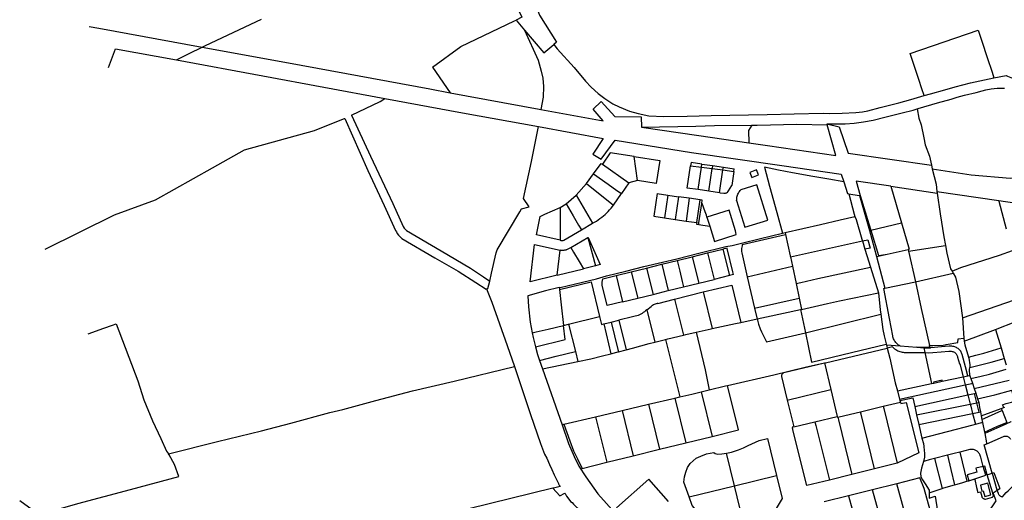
# Model space of a CAD drawing. Header units: inches. Extents: x 210911 to 224988, y 571697 to 586201.
# Tile 4 of 256: x 211885 to 212792, y 573145 to 573588. Entities that reach past the tile are written whole.
import ezdxf

# ---------------------------------------------------------------- set-up
doc = ezdxf.new("R2010")
doc.units = ezdxf.units.IN
doc.header["$MEASUREMENT"] = 0

msp = doc.modelspace()

# ---------------------------------------------------------------- linework, layer by layer
for points in [[(212332.02, 573622.49), (212347.45, 573590.16), (212342.211, 573587.563)], [(212361.998, 573597.018), (212364.022, 573592.01), (212379.588, 573567.146), (212377.233, 573565.221)], [(212052.831, 573562.697), (212055.889, 573564.23), (212107.509, 573588.399)], [(212265.261, 573544.337), (212291.37, 573563.26), (212340.929, 573586.95)], [(212340.929, 573586.95), (212342.211, 573587.563)], [(212342.211, 573587.563), (212350.019, 573578.415)], [(211948.882, 573581.741), (211957.606, 573580.104), (212052.831, 573562.697)], [(212350.019, 573578.415), (212362.723, 573550.654), (212365.467, 573540.463), (212366.869, 573533.979), (212367.671, 573526.409), (212367.373, 573516.688), (212365.132, 573505.154)], [(212350.019, 573578.415), (212367.835, 573557.539), (212377.233, 573565.221)], [(212718.428, 573517.969), (212716.276, 573524.386), (212713.394, 573532.981), (212710.083, 573542.848), (212705.415, 573556.717), (212768.142, 573578.433), (212771.533, 573568.22), (212776.422, 573553.175), (212781.042, 573539.484), (212782.757, 573534.4)], [(211966.436, 573544.035), (211973.074, 573561.247), (212029.303, 573550.904)], [(212029.303, 573550.904), (212040.932, 573556.733), (212052.831, 573562.697)], [(212052.831, 573562.697), (212132.415, 573548.15), (212262.766, 573524.1), (212281.663, 573520.601)], [(212377.233, 573565.221), (212380.3, 573561.23), (212395.76, 573543.93), (212406.22, 573531.28), (212411.53, 573525.79), (212418.03, 573519.81), (212424.09, 573515.39), (212431.5, 573510.52), (212437.4, 573507.52), (212446.87, 573503.72), (212454.9, 573501.51), (212464.63, 573499.51), (212478.49, 573498.79), (212499.999, 573499.142), (212522.001, 573499.738), (212573.593, 573500.673), (212598.747, 573501.341), (212625.328, 573501.761), (212631.371, 573501.634), (212642.805, 573501.809), (212655.455, 573502.337), (212661.465, 573502.941), (212666.547, 573503.981), (212677.871, 573506.898), (212694.988, 573511.279), (212706.136, 573514.337), (212718.428, 573517.969)], [(212029.303, 573550.904), (212108.756, 573536.289), (212221.371, 573515.42)], [(212265.261, 573544.337), (212281.663, 573520.601)], [(212718.428, 573517.969), (212724.384, 573519.729), (212737.431, 573523.24), (212746.898, 573526.072), (212761.143, 573529.809), (212782.62, 573534.374), (212782.757, 573534.4)], [(212782.757, 573534.4), (212793.999, 573536.556), (212795.331, 573535.886), (212804.519, 573532.259), (212811.29, 573529.646), (212814.232, 573527.433), (212819.305, 573524.828), (212827.191, 573521.011)], [(212711.863, 573505.767), (212713.017, 573506.161), (212730.766, 573511.453), (212743.242, 573514.745), (212748.739, 573516.475), (212755.495, 573518.326), (212766.243, 573520.936), (212772.027, 573522.402), (212775.4, 573523.382), (212780.288, 573524.207), (212785.763, 573524.977), (212792.466, 573524.957)], [(212190.47, 573500.065), (212216.89, 573512.7), (212221.371, 573515.42)], [(212221.371, 573515.42), (212292.835, 573502.176), (212362.915, 573489.412)], [(212281.663, 573520.601), (212363.569, 573505.436), (212365.132, 573505.154)], [(212365.132, 573505.154), (212422.585, 573494.78), (212413.442, 573505.642), (212420.756, 573512.477), (212433.344, 573498.832), (212457.716, 573498.382), (212457.968, 573488.999)], [(212645.499, 573492.05), (212653.995, 573492.652), (212662.459, 573493.807), (212671.285, 573495.449), (212682.257, 573498.18), (212698.128, 573502.012), (212708.203, 573504.519), (212711.863, 573505.767)], [(212711.863, 573505.767), (212713.467, 573497.292), (212715.812, 573491.05), (212717.998, 573478.969), (212719.449, 573472.501), (212723.305, 573462.168), (212725.245, 573453.87)], [(211908.29, 573376.36), (211972.08, 573408.2), (212009.88, 573421.88), (212062.3, 573451.32), (212091.95, 573468.12), (212156.59, 573485.95), (212183.12, 573496.55), (212184.165, 573497.05)], [(212184.165, 573497.05), (212184.28, 573496.77), (212205.65, 573449.11), (212220.75, 573416.71), (212231.2, 573393.54), (212231.96, 573392.28), (212232.74, 573390.84), (212233.84, 573389.38), (212236.95, 573386.38), (212267.31, 573368.45), (212288.82, 573356.09), (212305.15, 573345.65)], [(212190.47, 573500.065), (212208.13, 573462.31), (212228.57, 573418.47), (212238.19, 573397.25), (212239.12, 573395.94), (212239.96, 573394.96), (212240.72, 573394.22), (212241.34, 573393.73), (212273.15, 573374.95), (212300.18, 573358.8), (212312.19, 573351.09)], [(212349.025, 573423.056), (212356.58, 573457.13), (212362.915, 573489.412)], [(212362.915, 573489.412), (212422.554, 573478.549), (212413.14, 573463.892), (212420.647, 573459.428), (212433.529, 573476.778), (212504.056, 573465.567), (212587.162, 573453.644), (212641.997, 573445.454), (212644.281, 573438.448)], [(212457.968, 573488.999), (212507.893, 573489.845)], [(212457.968, 573488.999), (212510.631, 573481.37), (212556.876, 573474.551)], [(212507.893, 573489.845), (212525.098, 573490.304), (212559.655, 573490.803)], [(212559.655, 573490.803), (212556.41, 573485.76), (212556.876, 573474.551)], [(212556.876, 573474.551), (212574.143, 573472.005), (212637.112, 573462.87), (212629.111, 573491.07)], [(212559.655, 573490.803), (212564.417, 573490.872), (212601.153, 573491.818)], [(212601.153, 573491.818), (212629.111, 573491.07)], [(212628.877, 573491.895), (212645.499, 573492.05)], [(212628.877, 573491.895), (212640.154, 573489.331), (212648.318, 573464.962), (212725.245, 573453.87)], [(212628.877, 573491.895), (212629.111, 573491.07)], [(212428.899, 573465.264), (212421.852, 573454.716)], [(212451.119, 573461.827), (212428.899, 573465.264)], [(212454.229, 573439.791), (212451.119, 573461.827)], [(212451.119, 573461.827), (212474.659, 573458.186)], [(212413.705, 573445.754), (212420.775, 573455.47), (212421.852, 573454.716)], [(212421.852, 573454.716), (212446.317, 573437.587)], [(212474.659, 573458.186), (212471.484, 573437.13)], [(212500.009, 573432.833), (212503.134, 573453.403)], [(212513.503, 573454.939), (212503.573, 573456.293), (212503.134, 573453.403)], [(212503.134, 573453.403), (212513.079, 573452.095)], [(212509.977, 573431.307), (212513.079, 573452.095)], [(212513.079, 573452.095), (212513.503, 573454.939)], [(212513.079, 573452.095), (212523.013, 573450.788)], [(212513.503, 573454.939), (212523.429, 573453.586)], [(212519.897, 573429.832), (212523.013, 573450.788)], [(212523.429, 573453.586), (212523.013, 573450.788)], [(212523.013, 573450.788), (212532.948, 573449.481)], [(212523.429, 573453.586), (212533.338, 573452.094)], [(212532.948, 573449.481), (212533.338, 573452.094)], [(212533.338, 573452.094), (212543.295, 573450.641)], [(212542.942, 573448.166), (212543.295, 573450.641)], [(212644.281, 573438.448), (212630.515, 573440.963), (212615.693, 573443.55), (212597.066, 573446.908), (212584.095, 573449.282), (212571.196, 573451.949), (212575.772, 573434.405), (212582.489, 573410.121), (212587.814, 573391.11)], [(212725.245, 573453.87), (212725.93, 573450.522)], [(212725.93, 573450.522), (212729.479, 573436.322), (212730.234, 573429.631)], [(212725.93, 573450.522), (212761.849, 573445.068), (212797.836, 573442.019), (212850.557, 573442.198)], [(212407.079, 573436.877), (212413.705, 573445.754)], [(212413.705, 573445.754), (212427.177, 573436.224), (212435.303, 573430.58), (212439.421, 573427.684)], [(212529.798, 573428.358), (212532.948, 573449.481)], [(212532.948, 573449.481), (212542.942, 573448.166)], [(212542.942, 573448.166), (212541.06, 573434.988)], [(212565.657, 573444.873), (212563.83, 573449.54), (212557.678, 573447.127), (212559.507, 573442.481), (212565.657, 573444.873)], [(212397.573, 573426.079), (212407.079, 573436.877)], [(212407.079, 573436.877), (212432.045, 573417.147)], [(212446.317, 573437.587), (212446.309, 573437.575), (212439.421, 573427.684)], [(212454.229, 573439.791), (212446.317, 573437.587)], [(212471.484, 573437.13), (212454.229, 573439.791)], [(212509.977, 573431.307), (212500.009, 573432.833)], [(212530.482, 573428.256), (212533.664, 573427.972), (212534.264, 573427.965), (212534.789, 573427.993), (212535.302, 573428.114), (212535.982, 573428.347), (212536.517, 573428.534), (212536.962, 573428.786), (212537.363, 573429.056), (212537.623, 573429.328), (212538.137, 573430.088), (212541.06, 573434.988)], [(212545.613, 573421.336), (212553.095, 573396.733), (212574.248, 573403.188), (212564.21, 573435.65), (212549.496, 573431.166)], [(212644.281, 573438.448), (212647.811, 573427.618), (212649.134, 573427.414)], [(212687.605, 573434.53), (212655.716, 573439.235), (212659.543, 573425.811)], [(212687.605, 573434.53), (212730.393, 573428.223)], [(212687.605, 573434.53), (212697.439, 573400.752)], [(212347.27, 573413.53), (212354.376, 573415.377), (212349.025, 573423.056)], [(212388.463, 573418.133), (212397.573, 573426.079)], [(212397.573, 573426.079), (212412.776, 573400.312)], [(212432.045, 573417.147), (212439.421, 573427.684)], [(212472.39, 573427.728), (212469.273, 573406.807), (212479.13, 573405.338)], [(212472.39, 573427.728), (212482.233, 573426.231)], [(212482.233, 573426.231), (212479.13, 573405.338)], [(212482.233, 573426.231), (212492.148, 573424.703)], [(212492.148, 573424.703), (212489.066, 573403.858)], [(212501.982, 573423.319), (212492.148, 573424.703)], [(212501.982, 573423.319), (212498.953, 573402.385)], [(212511.889, 573421.943), (212501.982, 573423.319)], [(212519.897, 573429.832), (212509.977, 573431.307)], [(212529.798, 573428.358), (212519.897, 573429.832)], [(212530.482, 573428.256), (212529.798, 573428.358)], [(212545.613, 573421.336), (212545.618, 573422.324), (212545.695, 573423.309), (212545.846, 573424.285), (212546.069, 573425.247), (212546.363, 573426.191), (212546.726, 573427.109), (212547.156, 573427.999), (212547.651, 573428.854), (212548.208, 573429.669), (212548.824, 573430.442), (212549.496, 573431.166)], [(212649.134, 573427.414), (212658.616, 573425.954), (212658.869, 573425.915)], [(212649.134, 573427.414), (212653.782, 573408.639), (212654.603, 573406.684)], [(212658.869, 573425.915), (212667.966, 573393.64)], [(212658.869, 573425.915), (212659.543, 573425.811)], [(212659.543, 573425.811), (212667.509, 573399.809), (212669.304, 573393.945)], [(212730.234, 573429.631), (212787.302, 573421.24)], [(212730.234, 573429.631), (212730.393, 573428.223)], [(212730.393, 573428.223), (212733.223, 573408.926), (212736.457, 573387.829), (212738.077, 573379.685)], [(212382.895, 573384.704), (212361.14, 573389.681), (212364.562, 573406.682), (212368.935, 573408.794), (212382.857, 573414.929)], [(212382.857, 573414.929), (212388.463, 573418.133)], [(212382.857, 573414.929), (212382.895, 573384.704)], [(212388.463, 573418.133), (212394.854, 573407.145), (212399.89, 573398.615), (212402.445, 573394.349)], [(212412.776, 573400.312), (212414.537, 573401.288), (212416.261, 573402.327), (212417.948, 573403.425), (212419.595, 573404.583), (212421.2, 573405.798), (212422.761, 573407.07), (212424.276, 573408.396), (212425.743, 573409.774), (212427.16, 573411.204), (212428.526, 573412.683), (212429.838, 573414.21)], [(212429.838, 573414.21), (212432.045, 573417.147)], [(212508.909, 573400.902), (212511.889, 573421.943)], [(212510.69, 573399.216), (212510.889, 573400.622), (212513.426, 573418.543)], [(212513.426, 573418.543), (212513.438, 573418.623), (212513.869, 573421.663), (212511.889, 573421.943)], [(212513.426, 573418.543), (212513.889, 573418.474)], [(212517.871, 573407.772), (212516.674, 573410.965), (212513.889, 573418.474)], [(212787.302, 573421.24), (212838.763, 573413.674), (212848.946, 573413.09)], [(212787.302, 573421.24), (212787.412, 573420.81), (212793.993, 573395.171)], [(212319.58, 573354.26), (212323.78, 573373.08), (212324.7, 573375.84), (212345.62, 573410.73), (212347.27, 573413.53)], [(212479.13, 573405.338), (212489.066, 573403.858)], [(212518.25, 573406.087), (212517.871, 573407.772)], [(212545.107, 573389.838), (212544.969, 573391.737), (212544.627, 573393.429), (212538.693, 573412.525), (212518.25, 573406.087)], [(212518.25, 573406.087), (212520.859, 573397.751)], [(212590.178, 573391.677), (212622.863, 573399.171), (212640.987, 573403.357), (212654.603, 573406.684)], [(212654.603, 573406.684), (212655.778, 573403.886), (212661.137, 573385.538), (212661.562, 573384.134)], [(212402.445, 573394.349), (212412.776, 573400.312)], [(212489.066, 573403.858), (212498.953, 573402.385)], [(212498.953, 573402.385), (212508.909, 573400.902)], [(212508.909, 573400.902), (212508.71, 573399.496), (212510.69, 573399.216)], [(212510.68, 573399.147), (212510.69, 573399.216)], [(212510.68, 573399.147), (212514.504, 573398.596), (212520.859, 573397.751)], [(212520.859, 573397.751), (212525.27, 573383.66), (212545.107, 573389.838)], [(212669.304, 573393.945), (212697.439, 573400.752)], [(212697.439, 573400.752), (212704.521, 573376.368), (212703.725, 573376.188)], [(212386.384, 573384.714), (212402.445, 573394.349)], [(212392.835, 573377.919), (212408.537, 573387.226)], [(212408.537, 573387.226), (212408.674, 573387.306), (212419.767, 573362.185), (212415.357, 573360.96)], [(212408.537, 573387.226), (212415.357, 573360.96)], [(212416.53, 573349.18), (212425.489, 573351.913), (212443.437, 573356.32), (212460.028, 573360.42), (212477.36, 573364.386), (212490.598, 573367.595), (212510.656, 573372.664), (212535.671, 573378.83), (212541.483, 573379.95), (212550.214, 573381.959), (212567.464, 573386.225), (212587.814, 573391.11)], [(212550.825, 573380.79), (212590.532, 573390.099)], [(212587.814, 573391.11), (212590.178, 573391.677)], [(212590.178, 573391.677), (212590.532, 573390.099)], [(212590.532, 573390.099), (212595.001, 573370.202)], [(212667.966, 573393.64), (212669.304, 573393.945)], [(212667.966, 573393.64), (212674.574, 573369.583)], [(212669.304, 573393.945), (212676.439, 573370.632), (212684.298, 573371.786)], [(212380.153, 573352.43), (212355.293, 573346.321), (212359.316, 573380.669), (212383.058, 573375.539)], [(212382.895, 573384.704), (212383.466, 573384.548), (212384.05, 573384.455), (212384.64, 573384.425), (212385.231, 573384.458), (212385.814, 573384.555), (212386.384, 573384.714)], [(212388.525, 573375.935), (212392.835, 573377.919)], [(212392.835, 573377.919), (212395.317, 573373.726), (212400.325, 573365.175), (212404.388, 573358.288)], [(212536.946, 573377.358), (212532.916, 573376.375)], [(212542.605, 573353.007), (212541.996, 573355.627), (212536.981, 573377.207), (212536.946, 573377.358)], [(212550.825, 573380.79), (212550.539, 573379.543), (212550.326, 573378.282), (212550.189, 573377.01), (212550.128, 573375.732), (212550.141, 573374.453), (212550.231, 573373.177)], [(212595.175, 573369.377), (212661.562, 573384.134)], [(212661.562, 573384.134), (212666.545, 573385.177), (212668.555, 573377.396), (212663.906, 573376.399)], [(212661.562, 573384.134), (212663.906, 573376.399)], [(212704.056, 573374.688), (212738.077, 573379.685)], [(212738.077, 573379.685), (212739.48, 573372.633), (212742.702, 573358.336), (212744.233, 573356.126)], [(212380.153, 573352.43), (212383.058, 573375.539)], [(212388.525, 573375.935), (212387.78, 573375.649), (212387.01, 573375.437), (212386.223, 573375.302), (212385.427, 573375.244), (212384.629, 573375.265), (212383.837, 573375.363), (212383.058, 573375.539)], [(212490.707, 573365.934), (212504.702, 573369.495)], [(212504.702, 573369.495), (212518.766, 573372.924)], [(212504.702, 573369.495), (212510.723, 573345.202)], [(212518.766, 573372.924), (212532.916, 573376.375)], [(212518.766, 573372.924), (212524.787, 573348.645)], [(212532.916, 573376.375), (212538.867, 573352.092)], [(212550.231, 573373.177), (212555.246, 573351.011)], [(212595.001, 573370.202), (212595.175, 573369.377)], [(212595.175, 573369.377), (212596.994, 573360.74)], [(212663.906, 573376.399), (212665.673, 573370.566), (212668.963, 573359.918)], [(212674.574, 573369.583), (212684.298, 573371.786)], [(212674.574, 573369.583), (212682.29, 573340.383)], [(212684.298, 573371.786), (212703.725, 573376.188)], [(212703.725, 573376.188), (212704.056, 573374.688)], [(212704.056, 573374.688), (212710.31, 573346.387)], [(212744.233, 573356.126), (212752.195, 573359.55), (212788.03, 573371.025), (212799.879, 573375.157)], [(212415.357, 573360.96), (212404.388, 573358.288)], [(212462.531, 573359.07), (212476.608, 573362.549)], [(212476.608, 573362.549), (212490.707, 573365.934)], [(212476.608, 573362.549), (212482.576, 573338.239)], [(212490.707, 573365.934), (212493.102, 573356.218), (212495.454, 573346.608), (212496.641, 573341.711)], [(212555.246, 573351.011), (212596.994, 573360.74)], [(212596.994, 573360.74), (212600.333, 573344.887)], [(212620.349, 573349.5), (212668.963, 573359.918)], [(212668.963, 573359.918), (212676.291, 573336.201)], [(212312.19, 573351.09), (212317.941, 573347.09)], [(212317.941, 573347.09), (212319.58, 573354.26)], [(212380.153, 573352.43), (212404.388, 573358.288)], [(212440.343, 573327.872), (212426.245, 573324.434), (212421.586, 573343.382), (212421.604, 573345.983), (212422.106, 573349.082), (212434.394, 573352.113)], [(212434.394, 573352.113), (212448.471, 573355.603)], [(212434.394, 573352.113), (212440.343, 573327.872)], [(212448.471, 573355.603), (212462.531, 573359.07)], [(212448.471, 573355.603), (212454.424, 573331.337)], [(212462.531, 573359.07), (212468.517, 573334.769)], [(212538.867, 573352.092), (212524.787, 573348.645)], [(212542.605, 573353.007), (212538.867, 573352.092)], [(212555.246, 573351.011), (212561.989, 573322.037)], [(212710.31, 573346.387), (212745.074, 573354.378)], [(212744.233, 573356.126), (212745.074, 573354.378)], [(212745.074, 573354.378), (212747.312, 573350.643), (212750.433, 573337.546), (212753.917, 573313.09)], [(212305.15, 573345.65), (212314.613, 573339.67), (212314.917, 573339.765)], [(212314.917, 573339.765), (212316.371, 573340.219), (212317.941, 573347.09)], [(212381.97, 573340.97), (212369.43, 573338.06), (212353.17, 573333.56), (212353.6, 573323.45), (212355.31, 573309.16), (212357.14, 573299.2)], [(212381.97, 573340.97), (212382.77, 573341.15), (212416.53, 573349.18)], [(212381.97, 573340.97), (212382.155, 573339.347)], [(212382.155, 573339.347), (212411.592, 573346.448), (212419.304, 573314.376)], [(212482.576, 573338.239), (212496.641, 573341.711)], [(212496.641, 573341.711), (212510.723, 573345.202)], [(212510.723, 573345.202), (212524.787, 573348.645)], [(212514.833, 573337.005), (212541.033, 573343.347), (212549.477, 573308.908)], [(212600.333, 573344.887), (212604.752, 573345.831), (212620.349, 573349.5)], [(212600.333, 573344.887), (212603.156, 573331.379)], [(212682.29, 573340.383), (212710.31, 573346.387)], [(212710.31, 573346.387), (212715.535, 573321.729), (212723.403, 573287.67)], [(212314.917, 573339.765), (212315.71, 573338.39), (212320.01, 573327.61), (212334.16, 573287.69), (212340.677, 573268.239)], [(212382.155, 573339.347), (212383.78, 573325.05), (212385.94, 573306.19)], [(212454.424, 573331.337), (212468.517, 573334.769)], [(212468.517, 573334.769), (212482.576, 573338.239)], [(212488.396, 573330.219), (212514.833, 573337.005)], [(212514.833, 573337.005), (212523.047, 573303.225)], [(212605.33, 573320.979), (212609.371, 573321.861), (212629.304, 573326.337), (212640.366, 573328.948), (212676.291, 573336.201)], [(212676.291, 573336.201), (212677.862, 573320.477), (212678.371, 573316.563)], [(212681.386, 573340.189), (212682.29, 573340.383)], [(212689.454, 573296.424), (212686.467, 573312.55), (212681.386, 573340.189)], [(212440.343, 573327.872), (212454.424, 573331.337)], [(212462.737, 573320.439), (212466.742, 573323.553)], [(212473.065, 573326.507), (212472.187, 573326.374), (212471.323, 573326.17), (212470.478, 573325.896), (212469.659, 573325.554), (212468.87, 573325.145), (212468.118, 573324.673), (212467.407, 573324.141), (212466.742, 573323.553)], [(212473.065, 573326.507), (212488.396, 573330.219)], [(212488.396, 573330.219), (212496.601, 573297.145)], [(212561.989, 573322.037), (212603.156, 573331.379)], [(212603.156, 573331.379), (212605.33, 573320.979)], [(212753.917, 573313.09), (212801.73, 573329.739)], [(212390.51, 573307.31), (212419.304, 573314.376)], [(212419.304, 573314.376), (212421.117, 573307.124), (212423.028, 573307.596)], [(212449.531, 573314.065), (212437.028, 573311.015)], [(212462.737, 573320.439), (212461.719, 573319.548), (212460.655, 573318.713), (212459.548, 573317.936), (212458.4, 573317.221), (212457.215, 573316.568), (212455.997, 573315.98), (212454.749, 573315.459), (212453.474, 573315.005), (212452.178, 573314.621), (212450.862, 573314.307), (212449.531, 573314.065)], [(212462.737, 573320.439), (212470.146, 573290.779)], [(212561.989, 573322.037), (212562.041, 573321.813), (212564.499, 573312.114)], [(212564.499, 573312.114), (212573.212, 573313.973), (212604.424, 573320.781)], [(212604.424, 573320.781), (212605.33, 573320.979)], [(212604.424, 573320.781), (212608.929, 573299.41)], [(212608.929, 573299.41), (212678.371, 573316.563)], [(212678.371, 573316.563), (212680.218, 573302.365)], [(211947.81, 573298.37), (211962.15, 573303.68), (211970.24, 573306.49), (211973.6, 573307.49), (211993.57, 573254.95), (211999.01, 573237.71), (212007.11, 573218.1), (212014.83, 573201.8), (212020.16, 573190.33), (212021.876, 573187.817)], [(212357.14, 573299.2), (212360.94, 573300.11), (212371.98, 573302.73), (212385.94, 573306.19)], [(212360.16, 573286.54), (212387.43, 573293.17), (212385.94, 573306.19)], [(212385.94, 573306.19), (212390.51, 573307.31)], [(212390.51, 573307.31), (212396.99, 573282.08)], [(212423.028, 573307.596), (212429.932, 573309.282)], [(212423.028, 573307.596), (212429.659, 573280.029)], [(212429.932, 573309.282), (212437.028, 573311.015)], [(212429.932, 573309.282), (212436.117, 573284.083), (212436.679, 573281.792)], [(212437.028, 573311.015), (212443.765, 573283.692)], [(212523.047, 573303.225), (212544.493, 573307.844), (212549.477, 573308.908)], [(212549.477, 573308.908), (212564.499, 573312.114)], [(212564.499, 573312.114), (212565.694, 573307.4), (212567.285, 573302.958), (212568.482, 573300.343), (212573.241, 573291.063), (212608.941, 573299.355)], [(212753.917, 573313.09), (212755.124, 573294.546)], [(212784.341, 573302.546), (212802.951, 573309.696)], [(212357.14, 573299.2), (212357.9, 573295.06), (212360.16, 573286.54)], [(212479.916, 573293.317), (212482.088, 573293.881), (212496.601, 573297.145)], [(212496.601, 573297.145), (212498.855, 573297.652), (212508.436, 573299.866)], [(212508.436, 573299.866), (212521.978, 573302.995), (212523.047, 573303.225)], [(212508.436, 573299.866), (212516.451, 573265.276), (212520.412, 573246.795)], [(212608.929, 573299.41), (212608.941, 573299.355)], [(212608.941, 573299.355), (212614.653, 573272.251), (212651.445, 573281.194), (212683.503, 573288.848)], [(212680.218, 573302.365), (212681.731, 573296.452), (212683.431, 573289.142)], [(212693.613, 573289.171), (212692.914, 573289.811), (212692.267, 573290.503), (212691.675, 573291.243), (212691.142, 573292.027), (212690.67, 573292.849), (212690.263, 573293.705), (212689.924, 573294.589), (212689.654, 573295.498), (212689.454, 573296.424)], [(212755.436, 573291.69), (212784.341, 573302.546)], [(212784.341, 573302.546), (212789.332, 573285.543)], [(212360.16, 573286.54), (212362.07, 573279.37), (212363.98, 573273.9)], [(212443.765, 573283.692), (212449.508, 573285.233), (212465.104, 573289.47), (212470.146, 573290.779)], [(212470.146, 573290.779), (212479.916, 573293.317)], [(212479.916, 573293.317), (212493.139, 573240.3)], [(212683.431, 573289.142), (212683.503, 573288.848)], [(212683.503, 573288.848), (212683.663, 573288.195)], [(212683.663, 573288.195), (212684.414, 573285.127)], [(212683.663, 573288.195), (212696.278, 573287.245)], [(212696.278, 573287.245), (212695.559, 573287.65), (212694.873, 573288.107), (212694.223, 573288.615), (212693.613, 573289.171)], [(212696.278, 573287.245), (212711.732, 573286.112)], [(212723.403, 573287.67), (212726.432, 573287.588), (212735.879, 573287.932), (212737.676, 573288.354), (212738.786, 573288.68), (212749.488, 573290.437), (212749.816, 573293.745), (212755.124, 573294.546)], [(212723.785, 573285.934), (212723.403, 573287.67)], [(212741.362, 573287.031), (212734.372, 573286.375), (212724.442, 573285.493), (212723.903, 573285.475)], [(212748.245, 573285.711), (212747.441, 573286.086), (212746.612, 573286.404), (212745.763, 573286.663), (212744.897, 573286.861), (212744.02, 573286.997), (212743.136, 573287.071), (212742.248, 573287.082), (212741.362, 573287.031)], [(212755.124, 573294.546), (212755.436, 573291.69)], [(212755.436, 573291.69), (212755.811, 573288.251), (212759.324, 573277.03)], [(212363.98, 573273.9), (212379.09, 573277.68), (212396.99, 573282.08)], [(212396.99, 573282.08), (212399.339, 573272.936)], [(212411.1, 573275.39), (212421.81, 573278.091), (212429.659, 573280.029)], [(212429.659, 573280.029), (212435.301, 573281.422), (212436.679, 573281.792)], [(212436.679, 573281.792), (212443.765, 573283.692)], [(212626.58, 573271.688), (212626.739, 573271.725), (212627.635, 573271.745), (212646.83, 573276.226), (212684.414, 573285.127)], [(212689.351, 573286.296), (212684.414, 573285.127)], [(212684.414, 573285.127), (212686.662, 573275.939), (212691.786, 573253.355), (212693.743, 573245.982)], [(212689.351, 573286.296), (212690.25, 573285.467), (212691.195, 573284.691), (212692.182, 573283.97), (212693.209, 573283.305), (212694.271, 573282.7)], [(212694.271, 573282.7), (212695.211, 573282.333), (212696.17, 573282.02), (212697.146, 573281.763), (212698.135, 573281.564), (212699.134, 573281.421), (212700.139, 573281.337)], [(212700.139, 573281.337), (212708.443, 573281.196), (212719.091, 573281.068)], [(212711.732, 573286.112), (212718.1, 573285.64)], [(212723.785, 573285.934), (212711.732, 573286.112)], [(212718.1, 573285.64), (212723.973, 573285.204), (212723.903, 573285.475)], [(212718.1, 573285.64), (212719.091, 573281.068)], [(212719.091, 573281.068), (212722.776, 573281.024), (212726.444, 573281.061), (212734.135, 573281.759), (212741.158, 573282.411)], [(212719.091, 573281.068), (212725.266, 573252.591)], [(212723.903, 573285.475), (212723.785, 573285.934)], [(212741.158, 573282.411), (212741.911, 573282.465), (212742.666, 573282.451), (212743.417, 573282.369), (212744.158, 573282.221), (212744.882, 573282.007), (212745.584, 573281.729), (212746.259, 573281.39), (212746.9, 573280.991)], [(212746.9, 573280.991), (212747.428, 573280.531), (212747.903, 573280.018), (212748.321, 573279.456), (212748.675, 573278.852), (212748.962, 573278.214), (212749.178, 573277.548), (212749.322, 573276.863)], [(212753.587, 573279.28), (212753.314, 573280.095), (212752.975, 573280.885), (212752.572, 573281.645), (212752.108, 573282.369), (212751.586, 573283.052), (212751.01, 573283.691), (212750.384, 573284.279), (212749.711, 573284.815), (212748.996, 573285.293), (212748.245, 573285.711)], [(212758.614, 573259.643), (212756.449, 573268.124), (212753.587, 573279.28)], [(212759.324, 573277.03), (212766.161, 573278.69), (212773.587, 573280.468), (212789.332, 573285.543)], [(212789.332, 573285.543), (212792.219, 573275.644)], [(212363.98, 573273.9), (212366.699, 573266.128)], [(212366.699, 573266.128), (212399.339, 573272.936)], [(212399.339, 573272.936), (212411.1, 573275.39)], [(212537.314, 573250.829), (212579.869, 573260.713), (212608.653, 573267.569), (212626.58, 573271.688)], [(212589.214, 573262.63), (212626.593, 573271.635)], [(212626.58, 573271.688), (212626.593, 573271.635)], [(212626.593, 573271.635), (212632.426, 573247.064)], [(212749.322, 573276.863), (212750.913, 573270.704)], [(212750.913, 573270.704), (212751.378, 573270.843)], [(212751.378, 573270.843), (212754.474, 573258.764)], [(212759.324, 573277.03), (212759.629, 573276.056), (212760.64, 573269.757), (212760.482, 573267.442)], [(212760.482, 573267.442), (212780.126, 573272.285), (212792.219, 573275.644)], [(212792.219, 573275.644), (212793.962, 573269.89)], [(212021.876, 573187.817), (212067, 573199.3), (212107.75, 573208.94), (212134.76, 573216.21), (212170.64, 573225.88), (212182.58, 573228.7), (212212.97, 573236.81), (212246.7, 573245.94), (212285.34, 573254.71), (212340.677, 573268.239)], [(212340.677, 573268.239), (212355.51, 573223.98), (212364.83, 573197.35), (212368.58, 573187.58), (212370.665, 573183.759), (212373.011, 573178.018), (212375.338, 573173.335), (212377.527, 573168.519), (212379.701, 573163.619), (212381.334, 573160.515), (212381.476, 573160.212), (212382.062, 573159.062), (212382.601, 573158.346), (212383.008, 573157.705)], [(212366.699, 573266.128), (212384.71, 573214.639)], [(212589.214, 573262.63), (212588.784, 573262.455), (212588.384, 573262.221), (212588.02, 573261.933), (212587.702, 573261.596), (212587.434, 573261.217), (212587.223, 573260.804), (212587.073, 573260.365), (212586.987, 573259.909), (212586.966, 573259.446), (212587.011, 573258.984)], [(212754.474, 573258.764), (212758.614, 573259.643)], [(212758.614, 573259.643), (212760.556, 573260.056)], [(212760.556, 573260.056), (212760.347, 573265.457), (212760.482, 573267.442)], [(212760.556, 573260.056), (212760.679, 573259.688)], [(212760.679, 573259.688), (212761.495, 573257.242)], [(212761.495, 573257.242), (212771.013, 573259.516), (212778.59, 573261.291)], [(212778.59, 573261.291), (212793.93, 573265.704)], [(212520.412, 573246.795), (212535.465, 573250.4), (212537.314, 573250.829)], [(212523.059, 573203.85), (212547.4, 573209.855), (212537.314, 573250.829)], [(212587.011, 573258.984), (212592.229, 573237.378)], [(212693.743, 573245.982), (212725.266, 573252.591)], [(212695.773, 573238.335), (212756.356, 573251.42)], [(212725.266, 573252.591), (212727.285, 573253.014)], [(212735.135, 573254.66), (212734.9, 573255.663), (212727.094, 573253.83), (212727.285, 573253.014)], [(212727.285, 573253.014), (212735.135, 573254.66)], [(212735.135, 573254.66), (212754.474, 573258.764)], [(212754.474, 573258.764), (212756.356, 573251.42)], [(212756.356, 573251.42), (212762.467, 573252.74)], [(212756.356, 573251.42), (212756.633, 573250.34), (212758.743, 573242.095)], [(212761.495, 573257.242), (212762.961, 573252.847)], [(212762.467, 573252.74), (212762.961, 573252.847)], [(212762.961, 573252.847), (212764.566, 573248.036)], [(212764.566, 573248.036), (212796.665, 573255.712)], [(212493.139, 573240.3), (212504.318, 573242.942), (212513.005, 573245.022)], [(212513.005, 573245.022), (212520.412, 573246.795)], [(212513.005, 573245.022), (212523.059, 573203.85)], [(212592.229, 573237.378), (212632.426, 573247.064)], [(212632.426, 573247.064), (212638.308, 573222.291)], [(212693.743, 573245.982), (212695.773, 573238.335)], [(212709.734, 573231.552), (212758.743, 573242.095)], [(212758.743, 573242.095), (212764.867, 573243.413)], [(212758.743, 573242.095), (212760.942, 573233.503)], [(212764.566, 573248.036), (212766.025, 573243.662)], [(212764.867, 573243.413), (212766.025, 573243.662)], [(212767.096, 573234.738), (212764.867, 573243.413)], [(212766.025, 573243.662), (212767.73, 573238.552)], [(212767.73, 573238.552), (212783.471, 573242.186), (212799.201, 573246.448)], [(212791.79, 573230.399), (212790.786, 573232.897), (212793.982, 573234.202), (212798.877, 573235.409), (212801.975, 573236.313), (212799.201, 573246.448)], [(212439.991, 573227.722), (212464.326, 573233.481)], [(212464.326, 573233.481), (212488.644, 573239.236)], [(212464.326, 573233.481), (212474.503, 573191.988)], [(212488.644, 573239.236), (212493.139, 573240.3)], [(212488.644, 573239.236), (212498.773, 573197.94)], [(212592.229, 573237.378), (212598.248, 573212.608)], [(212680.618, 573231.667), (212696.533, 573235.474)], [(212696.882, 573234.157), (212701.998, 573234.993), (212713.56, 573188.671), (212693.613, 573179.189)], [(212695.773, 573238.335), (212696.152, 573236.908)], [(212696.152, 573236.908), (212707.976, 573239.333), (212709.734, 573231.552)], [(212696.152, 573236.908), (212696.533, 573235.474)], [(212696.533, 573235.474), (212696.882, 573234.157)], [(212711.533, 573223.59), (212760.942, 573233.503)], [(212760.942, 573233.503), (212767.096, 573234.738)], [(212760.942, 573233.503), (212761.43, 573231.598), (212763.101, 573225.055)], [(212767.096, 573234.738), (212768.883, 573235.097)], [(212769.261, 573226.318), (212767.096, 573234.738)], [(212767.73, 573238.552), (212768.883, 573235.097)], [(212768.883, 573235.097), (212769.296, 573233.067), (212769.501, 573230.368), (212770.273, 573226.526)], [(212415.583, 573221.945), (212439.991, 573227.722)], [(212439.991, 573227.722), (212450.206, 573185.982)], [(212638.866, 573221.446), (212640.249, 573221.804), (212659.708, 573226.616)], [(212659.708, 573226.616), (212665.839, 573228.132), (212680.618, 573231.667)], [(212672.763, 573173.986), (212660.296, 573224.246), (212659.708, 573226.616)], [(212680.618, 573231.667), (212681.159, 573229.482), (212693.613, 573179.189)], [(212709.734, 573231.552), (212711.533, 573223.59)], [(212711.533, 573223.59), (212713.5, 573214.884)], [(212713.5, 573214.884), (212763.101, 573225.055)], [(212763.101, 573225.055), (212769.261, 573226.318)], [(212763.101, 573225.055), (212765.653, 573215.062)], [(212769.261, 573226.318), (212770.273, 573226.526)], [(212770.273, 573226.526), (212771.002, 573222.9)], [(212771.002, 573222.9), (212789.546, 573229.589)], [(212771.685, 573219.501), (212790.031, 573227.796), (212790.213, 573227.886)], [(212789.546, 573229.589), (212791.79, 573230.399)], [(212789.546, 573229.589), (212790.213, 573227.886)], [(212790.213, 573227.886), (212794.607, 573216.673)], [(212791.79, 573230.399), (212792.667, 573230.712)], [(212384.71, 573214.639), (212386.406, 573215.04)], [(212384.71, 573214.639), (212390.73, 573197.43)], [(212386.406, 573215.04), (212415.583, 573221.945)], [(212386.406, 573215.04), (212391.802, 573199.774), (212395.269, 573190.638), (212398.753, 573183.22), (212403.161, 573174.395), (212425.903, 573180.023)], [(212415.583, 573221.945), (212425.903, 573180.023)], [(212598.248, 573212.608), (212617.754, 573217.323)], [(212617.754, 573217.323), (212638.308, 573222.291)], [(212617.754, 573217.323), (212618.053, 573216.118)], [(212618.053, 573216.118), (212618.612, 573213.862), (212631.058, 573163.669)], [(212638.308, 573222.291), (212638.529, 573221.359)], [(212638.529, 573221.359), (212638.866, 573221.446)], [(212638.866, 573221.446), (212639.457, 573219.06), (212651.911, 573168.802)], [(212713.5, 573214.884), (212716.358, 573202.234)], [(212716.358, 573202.234), (212763.653, 573214.542), (212765.653, 573215.062)], [(212765.653, 573215.062), (212771.754, 573216.65)], [(212771.002, 573222.9), (212771.685, 573219.501)], [(212771.685, 573219.501), (212772.233, 573216.775)], [(212771.754, 573216.65), (212772.233, 573216.775)], [(212772.233, 573216.775), (212774.029, 573207.841)], [(212774.029, 573207.841), (212786.075, 573213.147), (212794.607, 573216.673)], [(212798.526, 573217.219), (212798.481, 573217.201), (212793.037, 573214.817), (212785.37, 573211.444), (212774.27, 573206.641)], [(212598.248, 573212.608), (212596.905, 573212.283)], [(212596.905, 573212.283), (212597.222, 573210.998)], [(212631.058, 573163.669), (212610.176, 573158.49), (212597.222, 573210.998)], [(212774.029, 573207.841), (212774.27, 573206.641)], [(212774.27, 573206.641), (212775.99, 573198.084), (212776.198, 573197.05)], [(212390.73, 573197.43), (212395.681, 573185.437), (212400.059, 573176.527), (212406.438, 573166.682), (212414.099, 573156.156), (212417.639, 573150.976), (212425.712, 573142.087), (212440.352, 573125.539), (212448.749, 573116.419), (212453.383, 573110.598), (212462.14, 573099.429), (212466.245, 573093.43), (212470.161, 573086.317), (212474.817, 573078)], [(212474.503, 573191.988), (212498.773, 573197.94)], [(212498.773, 573197.94), (212523.059, 573203.85)], [(212536.163, 573188.403), (212540.987, 573189.4), (212547.266, 573191.362), (212551.963, 573193.379), (212556.214, 573195.607), (212566.349, 573200.198), (212574.026, 573201.969), (212582.43, 573167.952)], [(212716.358, 573202.234), (212717.785, 573197.286), (212718.144, 573194.428), (212718.521, 573191.003), (212718.606, 573188.293), (212718.777, 573184.615), (212717.888, 573180.812), (212717.819, 573180.583)], [(212773.836, 573196.018), (212776.198, 573197.05)], [(212781.27, 573170.037), (212773.836, 573196.018)], [(212776.198, 573197.05), (212791.579, 573203.776)], [(212791.579, 573203.776), (212792.124, 573203.975), (212792.688, 573204.108), (212793.265, 573204.171), (212793.844, 573204.165), (212794.419, 573204.089), (212794.981, 573203.944), (212795.521, 573203.734), (212796.032, 573203.459), (212796.506, 573203.126), (212796.937, 573202.737), (212797.318, 573202.3), (212797.643, 573201.82), (212797.909, 573201.305)], [(211884.72, 573144.64), (211899.72, 573133.95), (211905.13, 573132.42), (211938.34, 573142.02), (211986.83, 573154.87), (212031.27, 573166.92), (212027.37, 573178.03), (212022.44, 573186.99), (212021.876, 573187.817)], [(212450.206, 573185.982), (212474.503, 573191.988)], [(212501.805, 573148.014), (212497.001, 573161.659), (212497.587, 573166.648), (212498.904, 573171.004), (212500.406, 573175.125), (212502.736, 573178.801), (212505.485, 573181.471), (212508.167, 573183.815), (212512.667, 573185.75), (212517.947, 573187.65), (212524.59, 573189.103)], [(212524.59, 573189.103), (212525.769, 573188.25)], [(212525.769, 573188.25), (212528.156, 573187.465), (212531.866, 573187.795), (212536.163, 573188.403)], [(212543.593, 573158.373), (212536.163, 573188.403)], [(212751.341, 573189.366), (212746.229, 573188.095), (212739.827, 573186.514)], [(212760.463, 573191.635), (212751.341, 573189.366)], [(212751.341, 573189.366), (212757.857, 573162.518)], [(212766.724, 573190.57), (212766.096, 573190.93), (212765.438, 573191.234), (212764.757, 573191.478), (212764.056, 573191.662), (212763.342, 573191.784), (212762.62, 573191.842), (212761.896, 573191.836), (212761.175, 573191.767), (212760.463, 573191.635)], [(212770.136, 573185.762), (212769.928, 573186.488), (212769.651, 573187.191), (212769.307, 573187.863), (212768.9, 573188.5), (212768.434, 573189.094), (212767.912, 573189.64), (212767.341, 573190.134), (212766.724, 573190.57)], [(212425.903, 573180.023), (212450.206, 573185.982)], [(212693.613, 573179.189), (212672.763, 573173.986)], [(212717.819, 573180.583), (212716.007, 573174.508), (212715.1, 573169.822), (212715.442, 573166.47), (212716.93, 573163.959), (212719.237, 573160.221)], [(212728.107, 573183.619), (212723.036, 573182.367), (212719.063, 573181.041), (212717.819, 573180.583)], [(212739.827, 573186.514), (212728.107, 573183.619)], [(212728.107, 573183.619), (212734.986, 573155.736)], [(212739.827, 573186.514), (212742.997, 573173.278), (212746.549, 573159.222)], [(212770.379, 573185.831), (212770.136, 573185.762)], [(212772.957, 573176.214), (212770.379, 573185.831)], [(212651.911, 573168.802), (212631.058, 573163.669)], [(212672.763, 573173.986), (212651.911, 573168.802)], [(212772.957, 573176.214), (212765.93, 573174.481), (212766.947, 573170.75), (212758.161, 573168.549), (212759.525, 573163.054)], [(212759.525, 573163.054), (212775.141, 573168.069), (212772.957, 573176.214)], [(212776.643, 573168.551), (212774.34, 573176.555), (212772.957, 573176.214)], [(212776.643, 573168.551), (212781.27, 573170.037)], [(212781.613, 573151.637), (212777.792, 573164.562), (212776.643, 573168.551)], [(212781.27, 573170.037), (212782.769, 573170.519)], [(212785.775, 573154.261), (212781.346, 573169.773), (212781.27, 573170.037)], [(212782.769, 573170.519), (212788.139, 573155.751)], [(212482.873, 573143.822), (212464.554, 573164.368), (212434.805, 573137.982)], [(212543.593, 573158.373), (212582.43, 573167.952)], [(212582.43, 573167.952), (212587.648, 573146.744), (212580.98, 573135.779), (212551.115, 573127.964)], [(212693.258, 573160.259), (212670.935, 573154.68)], [(212729.427, 573115.99), (212718.552, 573155.773), (212714.369, 573165.557), (212693.258, 573160.259)], [(212706.998, 573109.889), (212706.477, 573111.798), (212693.258, 573160.259)], [(212719.237, 573160.221), (212722.941, 573154.348), (212723.029, 573151.792)], [(212746.549, 573159.222), (212748.753, 573159.875), (212754.238, 573161.356), (212757.857, 573162.518)], [(212757.857, 573162.518), (212759.525, 573163.054)], [(212759.525, 573163.054), (212759.583, 573162.824)], [(212765.193, 573164.202), (212759.583, 573162.824)], [(212765.193, 573164.202), (212766.739, 573156.838), (212767.808, 573152.147), (212770.426, 573152.791), (212771.549, 573148.431)], [(212780.004, 573149.878), (212776.995, 573160.628), (212770.315, 573158.758), (212771.756, 573153.497), (212772.918, 573153.814), (212774.408, 573148.312), (212780.004, 573149.878)], [(212790.593, 573148.22), (212792.303, 573150.142), (212794.07, 573152.011), (212795.891, 573153.827), (212797.766, 573155.588), (212799.693, 573157.293), (212801.669, 573158.939), (212803.694, 573160.525), (212805.766, 573162.05), (212807.882, 573163.513), (212810.041, 573164.911), (212812.24, 573166.245)], [(212376.223, 573156.036), (212202.59, 573113.33), (212032.7, 573071.03), (212037.15, 573040.64), (212040.03, 573023.83), (212042.86, 573010.32)], [(212377.884, 573156.445), (212376.223, 573156.036)], [(212376.223, 573156.036), (212382.568, 573149.177), (212387.123, 573151.493)], [(212383.008, 573157.705), (212377.884, 573156.445)], [(212387.123, 573151.493), (212387.412, 573151.294), (212388.724, 573148.711), (212390.929, 573146.139), (212392.468, 573143.944), (212393.946, 573142.804), (212395.316, 573141.388), (212398.582, 573138.047), (212401.952, 573134.005), (212407.091, 573128.447), (212413.767, 573120.734), (212418.993, 573115.118), (212424.597, 573109.066), (212427.285, 573106.398), (212428.544, 573105.1), (212430.137, 573103.406), (212431.323, 573102.291), (212433.228, 573100.241), (212435.38, 573097.5), (212436.537, 573095.987)], [(212501.805, 573148.014), (212543.593, 573158.373)], [(212551.115, 573127.964), (212543.593, 573158.373)], [(212670.935, 573154.68), (212648.603, 573149.159)], [(212684.853, 573103.651), (212684.26, 573105.825), (212670.935, 573154.68)], [(212723.029, 573151.792), (212734.986, 573155.736)], [(212723.029, 573151.792), (212723.198, 573146.863), (212728.739, 573148.621)], [(212734.986, 573155.736), (212736.705, 573156.303), (212746.549, 573159.222)], [(212756.459, 573104.31), (212760.371, 573109.908), (212765.793, 573117.561), (212770.297, 573123.95), (212781.669, 573139.985), (212784.957, 573144.52), (212781.949, 573151.849)], [(212781.949, 573151.849), (212781.613, 573151.637)], [(212782.186, 573149.697), (212781.613, 573151.637)], [(212781.949, 573151.849), (212785.775, 573154.261)], [(212785.775, 573154.261), (212788.139, 573155.751)], [(212786.508, 573151.698), (212785.775, 573154.261)], [(212786.508, 573151.698), (212786.693, 573151.16), (212786.941, 573150.648), (212787.247, 573150.168), (212787.609, 573149.729), (212788.019, 573149.335), (212788.473, 573148.992), (212788.965, 573148.706), (212789.487, 573148.48), (212790.032, 573148.317), (212790.593, 573148.22)], [(212551.115, 573127.964), (212521.889, 573120.336), (212510.122, 573133.704), (212504.516, 573140.315), (212501.805, 573148.014)], [(212648.603, 573149.159), (212626.309, 573143.584)], [(212648.603, 573149.159), (212662.081, 573099.827), (212662.691, 573097.594)], [(212728.739, 573148.621), (212733.489, 573117.095)], [(212771.549, 573148.431), (212771.729, 573147.978), (212771.972, 573147.556), (212772.274, 573147.174), (212772.628, 573146.839), (212773.027, 573146.559), (212773.462, 573146.34), (212773.924, 573146.186), (212774.404, 573146.101), (212774.891, 573146.086)], [(212774.891, 573146.086), (212781.287, 573147.918)], [(212781.287, 573147.918), (212781.568, 573148.056), (212781.813, 573148.251), (212782.01, 573148.494), (212782.152, 573148.773), (212782.23, 573149.076), (212782.241, 573149.389), (212782.186, 573149.697)]]:
    msp.add_lwpolyline(points)

doc.saveas('drawing.dxf')
